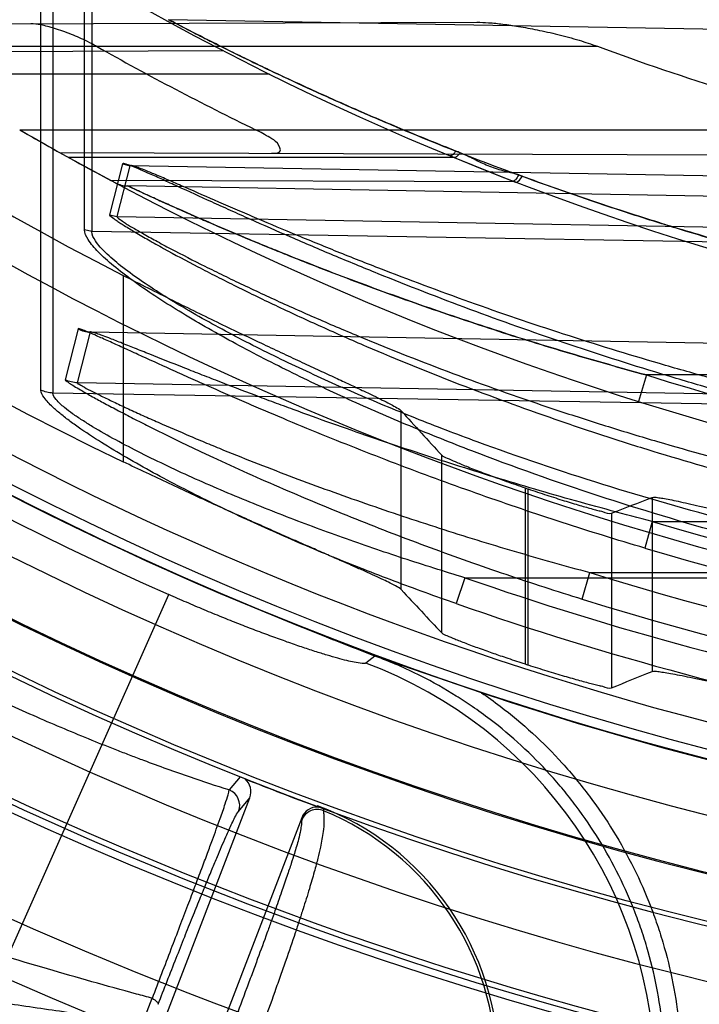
# Model space of a CAD drawing. Header units: millimetres. Extents: x 0 to 297, y 0 to 210.
# Tile 75 of 256: x 141.025 to 141.135, y 93.005 to 93.165. Entities that reach past the tile are written whole.
import ezdxf

# ---------------------------------------------------------------- set-up
doc = ezdxf.new("R2010")
doc.units = ezdxf.units.MM
doc.header["$LTSCALE"] = 16.335
doc.layers.get('0').update_dxf_attribs({"linetype": 'CONTINUOUS'})
for name, color, linetype in [('01_GLOBAL', 7, 'CONTINUOUS'), ('INTFCLR_144815', 7, 'CONTINUOUS'), ('INTFCLR_72935', 7, 'CONTINUOUS')]:
    doc.layers.add(name, color=color, linetype=linetype)

msp = doc.modelspace()

# ---------------------------------------------------------------- linework, layer by layer
at = {"color": 7, "linetype": 'Continuous'}
msp.add_circle((142.5788034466, 92.2083412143), 3.42, dxfattribs=at)
at = {"color": 9, "linetype": 'Continuous'}
msp.add_arc((142.5788034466, 92.2083412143), 3.3761688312, 92.9674534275, 177.0325465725, dxfattribs=at)
at = {"layer": '01_GLOBAL', "color": 7, "linetype": 'Continuous'}
msp.add_circle((142.5788034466, 92.2083412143), 3.465, dxfattribs=at)
at = {"layer": 'INTFCLR_144815', "color": 9, "linetype": 'Continuous'}
for p, q in [((141.0418484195, 93.1232920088), (141.0418484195, 93.09314800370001)), ((141.0867867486, 93.0724865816), (141.0867867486, 93.1014029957)), ((141.0933147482, 93.0655012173), (141.0933147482, 93.0942424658)), ((141.1067962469, 93.08894526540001), (141.1067962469, 93.0604755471)), ((141.1073074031, 93.06031067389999), (141.1073074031, 93.0887707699)), ((141.1273169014, 93.0874078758), (141.1273169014, 93.0592731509)), ((141.1207889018, 93.0848502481), (141.1207889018, 93.05662789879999)), ((141.0199886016, 93.00599518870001), (141.0491870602, 93.0717009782)), ((141.0825282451, 93.06175478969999), (141.0810698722, 93.0606145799)), ((141.0607228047, 93.0422410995), (141.0589670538, 93.04010497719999)), ((141.0604859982, 93.036634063), (141.0623108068, 93.0388480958)), ((141.0707087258, 93.0356115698), (141.070688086, 93.0352159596)), ((141.0742262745, 93.03705408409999), (141.0742274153, 93.0367446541)), ((141.034196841, 92.9752609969), (141.0465462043, 93.00640900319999))]:
    msp.add_line(p, q, dxfattribs=at)
at = {"layer": 'INTFCLR_144815', "color": 7, "linetype": 'Continuous'}
for p, q in [((141.0683563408, 93.06737555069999), (141.0655826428, 93.06850837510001)), ((141.0683563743, 93.0673756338), (141.0783330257, 93.06341530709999)), ((141.0783330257, 93.06341530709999), (141.0868820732, 93.0602459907)), ((141.0868843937, 93.0602438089), (141.0804596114, 93.0625979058))]:
    msp.add_line(p, q, dxfattribs=at)
at = {"layer": 'INTFCLR_144815', "color": 6, "linetype": 'Continuous'}
for p, q in [((141.0825282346, 93.0617547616), (141.0683563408, 93.06737555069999)), ((141.0997706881, 93.05582310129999), (141.0868843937, 93.0602438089)), ((141.0615279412, 93.04188422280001), (141.0608420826, 93.0421927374)), ((141.0176947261, 92.9226192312), (141.0623108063, 93.0388480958)), ((141.0732646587, 93.0375244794), (141.0731666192, 93.037451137)), ((141.0742264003, 93.0370543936), (141.0735203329, 93.03729483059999)), ((141.0707087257, 93.0356115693), (141.0260919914, 92.9193810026))]:
    msp.add_line(p, q, dxfattribs=at)
for radius in [0.5743020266, 0.5472855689]:
    msp.add_circle((141.273551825, 93.5765928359), radius, dxfattribs=at)
for centre, radius, start, end in [((141.273551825, 93.5765928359), 0.7917112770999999, 313.9937911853, 154.5150993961), ((141.273551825, 93.5765928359), 0.7647112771, 312.9543589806, 154.5144414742), ((141.273551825, 93.5765928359), 0.73941501, 108.7136429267, 257.7559644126), ((141.273551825, 93.5765928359), 0.5949342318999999, 45.0000000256, 314.9999999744), ((141.273551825, 93.5765928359), 0.5938695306, 44.999999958, 315.000000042), ((141.273551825, 93.5765928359), 0.5930090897, 44.99999997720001, 315.0000000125), ((141.273551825, 93.5765928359), 0.5750735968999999, 47.86578076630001, 312.1342192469), ((141.273551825, 93.5765928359), 0.5668530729, 45.72777364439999, 314.2722263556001), ((141.273551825, 93.5765928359), 0.5488570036, 45.6663486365, 314.3336513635), ((141.273551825, 93.5765928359), 0.54882, 45.741955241, 314.258044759), ((141.273551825, 93.5765928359), 0.5489999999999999, 190.6326298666, 247.7397281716), ((141.273551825, 93.5765928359), 0.5361020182, 205.6072723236, 244.3927276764), ((141.273551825, 93.5765928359), 0.5090855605, 207.0737153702, 242.9262846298), ((141.273551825, 93.5765928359), 0.7647112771, 205.4855585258, 293.0456409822), ((141.273551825, 93.5765928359), 0.7917112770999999, 205.4849006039, 292.0062088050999), ((141.273551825, 93.5765928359), 0.515371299, 251.1214044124, 251.1814515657), ((141.273551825, 93.5765928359), 0.5423877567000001, 252.0945480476, 252.1512840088), ((141.273551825, 93.5765928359), 0.5489999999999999, 251.5461182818, 259.3673701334), ((141.273551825, 93.5765928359), 0.5751764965, 248.2829108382, 249.6111847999), ((141.273551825, 93.5765928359), 0.5752107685, 248.3705704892, 249.6330621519), ((141.0597903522, 93.0398173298), 0.0027003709, 338.9658840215, 49.94700668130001), ((141.0732301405, 93.03464576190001), 0.0027000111, 87.23110645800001, 159.0410701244), ((141.0181165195, 92.8889768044), 0.1583513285, 69.3886389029, 69.6575793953), ((141.0576265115, 92.99540877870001), 0.0449250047, 359.9884587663, 69.62933560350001)]:
    msp.add_arc(centre, radius, start, end, dxfattribs=at)
at = {"layer": 'INTFCLR_144815', "color": 9, "linetype": 'Continuous'}
for centre, radius, start, end in [((141.273551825, 93.5765928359), 0.6197635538, 52.2436298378, 307.7563701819), ((141.273551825, 93.5765928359), 0.5837869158, 52.5411294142, 307.4588705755), ((141.273551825, 93.5765928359), 0.5666595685, 45.7280221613, 314.2719778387), ((141.273551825, 93.5765928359), 0.5576609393, 45.73034182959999, 314.2696581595), ((141.273551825, 93.5765928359), 0.5524991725, 128.4841463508, 246.0405071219), ((141.273551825, 93.5765928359), 0.7495956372, 203.8266800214, 313.0809380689), ((141.273551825, 93.5765928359), 0.7585963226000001, 203.8278898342, 312.5732768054), ((141.273551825, 93.5765928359), 0.7855942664, 203.8266800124, 319.1799903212), ((141.273551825, 93.5765928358), 0.6107702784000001, 228.4596802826, 255.5403196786), ((141.0557208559, 92.9930963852), 0.0721203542, 0.1204669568, 69.421866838), ((141.0579630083, 93.03759759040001), 0.0027008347, 339.0981901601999, 68.1770703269), ((141.0732077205, 93.0342434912), 0.002700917, 67.819853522, 158.8955988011), ((141.0571074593, 92.99504878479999), 0.0450737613, 0.1189342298, 67.67737100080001)]:
    msp.add_arc(centre, radius, start, end, dxfattribs=at)
at = {"layer": 'INTFCLR_144815', "color": 7, "linetype": 'Continuous'}
for centre, radius, start, end in [((141.379055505, 93.8335181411), 0.8267438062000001, 247.7179861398, 248.3541450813), ((141.2950624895, 93.6228228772), 0.5999239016, 248.3876771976, 248.8223077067), ((141.2399257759, 93.4807136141), 0.4474932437, 248.8318358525, 249.1235277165)]:
    msp.add_arc(centre, radius, start, end, dxfattribs=at)
at = {"layer": 'INTFCLR_144815', "color": 6, "linetype": 'Continuous'}
for centre, major_axis, ratio, start_param, end_param in [((142.0345720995, 93.5765928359), (1.1421106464, 0), 0.7456587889, -2.5496427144, -2.5394757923), ((140.7784448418, 93.5765928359), (0.7430379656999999, 0), 0.7456587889, -1.0919724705, -1.0820479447), ((142.0669490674, 93.5765928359), (1.1907007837, 0), 0.7456587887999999, -2.5377874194, -2.5281979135), ((140.7460678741, 93.5765928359), (0.7916281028, 0), 0.7456587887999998, -1.0777008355, -1.0683155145)]:
    msp.add_ellipse(centre, major_axis=major_axis, ratio=ratio, start_param=start_param, end_param=end_param, dxfattribs=at)
for points, knots in [([(141.0418484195, 93.1232920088), (141.0431779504, 93.1226124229), (141.0458273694, 93.1212682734), (141.0497698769, 93.1192975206), (141.0536390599, 93.1173911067), (141.0573879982, 93.1155687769), (141.0609992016, 93.1138353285), (141.0644324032, 93.1122054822), (141.0676768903, 93.1106796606), (141.0707040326, 93.1092661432), (141.0735028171, 93.1079653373), (141.0760568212, 93.1067799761), (141.0783536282, 93.1057113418), (141.0803881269, 93.10475735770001), (141.0821496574, 93.103920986), (141.0836322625, 93.10319676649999), (141.0848385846, 93.1025969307), (141.0858573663, 93.1020244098), (141.0865301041, 93.1016876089), (141.0867867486, 93.1014029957)], [0, 0, 0, 0, 0.0895853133, 0.1782448, 0.2644461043, 0.3483747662, 0.4283368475, 0.5047777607, 0.5763909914, 0.6434497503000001, 0.7052238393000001, 0.7615617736, 0.8123844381, 0.8572091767, 0.8963887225, 0.9293516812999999, 0.9562828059, 0.9770066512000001, 1, 1, 1, 1]), ([(141.0867867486, 93.0724865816), (141.0865397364, 93.0727536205), (141.0859006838, 93.0730630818), (141.0849356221, 93.073583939), (141.0838105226, 93.0741197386), (141.0824392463, 93.07476016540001), (141.0808104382, 93.07549749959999), (141.078938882, 93.0763323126), (141.076848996, 93.0772548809), (141.0745468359, 93.0782662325), (141.0720144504, 93.07937729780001), (141.0692763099, 93.08058126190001), (141.066336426, 93.0818806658), (141.0632281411, 93.08326384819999), (141.0599370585, 93.0847404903), (141.0564949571, 93.0863007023), (141.0529247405, 93.0879376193), (141.0492782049, 93.0896292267), (141.0455751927, 93.09137036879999), (141.0430999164, 93.0925481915), (141.0418484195, 93.09314800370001)], [0, 0, 0, 0, 0.0220565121, 0.0416851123, 0.06700290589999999, 0.09741728, 0.13352119, 0.1753857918, 0.2216826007, 0.2720342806, 0.3278515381, 0.3893596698, 0.4533993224, 0.5227438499, 0.5956453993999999, 0.6721162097, 0.7518909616, 0.8337900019, 0.9158514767, 1, 1, 1, 1]), ([(141.0933147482, 93.0942424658), (141.0935401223, 93.09399793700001), (141.0943468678, 93.09373082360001), (141.0953287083, 93.0932428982), (141.0963850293, 93.09281345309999), (141.0973650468, 93.09241308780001), (141.098467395, 93.0919784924), (141.0996781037, 93.0915110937), (141.1009833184, 93.0910188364), (141.1023678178, 93.0905079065), (141.103811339, 93.0899866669), (141.1052937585, 93.0894628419), (141.1062934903, 93.0891171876), (141.1067962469, 93.08894526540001)], [0, 0, 0, 0, 0.0688130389, 0.1667266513, 0.2306251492, 0.303904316, 0.3860177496, 0.4757391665, 0.5724745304, 0.6746619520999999, 0.7811147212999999, 0.8900515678, 1, 1, 1, 1]), ([(141.1073074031, 93.0887707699), (141.1078094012, 93.0885996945), (141.1088063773, 93.0882636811), (141.110285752, 93.0877763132), (141.1117223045, 93.0873139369), (141.1130977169, 93.08688190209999), (141.114394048, 93.0864848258), (141.1155985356, 93.0861264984), (141.1166971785, 93.08580752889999), (141.1176792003, 93.08553810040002), (141.1185387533, 93.0852941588), (141.1195439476, 93.08509594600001), (141.120321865, 93.0846694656), (141.1207889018, 93.0848502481)], [0, 0, 0, 0, 0.113217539, 0.2245930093, 0.3325081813, 0.4353796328, 0.5323592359, 0.6219209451, 0.7036909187, 0.7764318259, 0.839747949, 0.8930892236, 1, 1, 1, 1]), ([(141.1273169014, 93.0874078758), (141.1275972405, 93.087519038), (141.1282184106, 93.0873740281), (141.129156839, 93.08726147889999), (141.1302649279, 93.08703994), (141.1316179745, 93.0867638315), (141.1332203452, 93.0864110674), (141.135066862, 93.0859932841), (141.1371518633, 93.0855107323), (141.1394637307, 93.08497018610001), (141.1419842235, 93.084379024), (141.1447024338, 93.0837418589), (141.1475834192, 93.0830718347), (141.1505111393, 93.08239645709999), (141.1533325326, 93.08175413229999), (141.1559805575, 93.0811591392), (141.1586386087, 93.08056899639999), (141.1615441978, 93.07993399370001), (141.1648658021, 93.0792195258), (141.168486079, 93.07845818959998), (141.1709954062, 93.07794271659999), (141.1722552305, 93.077686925)], [0, 0, 0, 0, 0.0196680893, 0.0383567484, 0.0628817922, 0.09286724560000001, 0.1285982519, 0.1698218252, 0.2163585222, 0.2681650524, 0.3246660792, 0.3852003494, 0.4502468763, 0.5175726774, 0.5811550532, 0.6389607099, 0.6945774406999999, 0.7587289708, 0.8329299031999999, 0.9161602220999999, 1, 1, 1, 1]), ([(141.0933147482, 93.0655012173), (141.0935355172, 93.06526737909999), (141.0943175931, 93.06502333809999), (141.0952683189, 93.0645699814), (141.0962868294, 93.06417562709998), (141.0972289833, 93.0638097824), (141.0982811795, 93.0634145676), (141.0994180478, 93.06299577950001), (141.1005773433, 93.0625802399), (141.1017055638, 93.062184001), (141.1028410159, 93.0617903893), (141.1040720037, 93.06137244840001), (141.1054096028, 93.0609270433), (141.1063384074, 93.0606234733), (141.1067962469, 93.0604755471)], [0, 0, 0, 0, 0.066994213, 0.1616304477, 0.2231243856, 0.2936763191, 0.3724047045, 0.4571979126, 0.5460893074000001, 0.6289487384, 0.7063065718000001, 0.7964378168, 0.8997668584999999, 1, 1, 1, 1]), ([(141.1073074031, 93.06031067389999), (141.107807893, 93.06014951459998), (141.1088020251, 93.0598330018), (141.1102773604, 93.059374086), (141.1117107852, 93.0589386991), (141.1130840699, 93.05853188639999), (141.1143794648, 93.0581579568), (141.1155840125, 93.057820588), (141.1166837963, 93.0575202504), (141.117667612, 93.0572669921), (141.1185296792, 93.0570370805), (141.1195385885, 93.0568540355), (141.1203231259, 93.0564412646), (141.1207889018, 93.05662789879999)], [0, 0, 0, 0, 0.1127655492, 0.2237507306, 0.3313612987, 0.4340508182, 0.5309262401, 0.6205062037, 0.7023685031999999, 0.7752834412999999, 0.8388146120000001, 0.8923860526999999, 1, 1, 1, 1]), ([(141.1273169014, 93.0592731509), (141.1276064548, 93.0593917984), (141.1282547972, 93.0592479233), (141.1292360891, 93.0591425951), (141.1304045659, 93.05892439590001), (141.1318357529, 93.05865223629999), (141.133531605, 93.0583022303), (141.1354811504, 93.05788825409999), (141.1376755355, 93.0574117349), (141.1401038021, 93.0568786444), (141.141799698, 93.05650488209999), (141.1426844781, 93.0563101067)], [0, 0, 0, 0, 0.0599062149, 0.11722871, 0.1927518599, 0.2859281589, 0.3966908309, 0.5240475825, 0.6675426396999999, 0.8265591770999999, 1, 1, 1, 1])]:
    msp.add_open_spline(points, degree=3, knots=knots, dxfattribs=at)
at = {"layer": 'INTFCLR_144815', "color": 9, "linetype": 'Continuous'}
for points, knots in [([(141.05896706, 93.04010497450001), (141.0568735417, 93.0407515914), (141.0522485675, 93.04226914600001), (141.0469861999, 93.0441637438), (141.0431127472, 93.0456298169), (141.0403233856, 93.04670732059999), (141.0352310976, 93.04873381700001), (141.027697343, 93.0519067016), (141.0208264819, 93.05500903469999), (141.0161081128, 93.0572291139), (141.012880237, 93.0587731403), (141.0071952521, 93.0615595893), (140.9990630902, 93.0657385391), (140.9926154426, 93.0692583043), (140.9893868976, 93.07107308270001)], [0, 0, 0, 0, 0.086164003, 0.1913817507, 0.2199129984, 0.2490305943, 0.3089705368, 0.4354328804, 0.5704564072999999, 0.6053936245, 0.6404926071, 0.7111645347, 0.8543563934, 1, 1, 1, 1]), ([(141.0810698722, 93.0606145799), (141.0809105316, 93.06049088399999), (141.0802006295, 93.0605753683), (141.0792190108, 93.0607132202), (141.0778850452, 93.0610326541), (141.0764210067, 93.06141902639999), (141.0750386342, 93.0618228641), (141.0738120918, 93.06219851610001), (141.072438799, 93.06263269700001), (141.070608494, 93.0632361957), (141.0687097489, 93.06389210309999), (141.0671053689, 93.0644636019), (141.0654030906, 93.0650821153), (141.063210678, 93.06590180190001), (141.060515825, 93.0669450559), (141.0582195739, 93.06786368), (141.0563464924, 93.0686308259), (141.0544423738, 93.06942281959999), (141.0520519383, 93.0704398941), (141.0501436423, 93.0712758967), (141.0491870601, 93.0717009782)], [0, 0, 0, 0, 0.0178611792, 0.05588099, 0.09264944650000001, 0.1375825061, 0.1905165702, 0.2199826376, 0.2511933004, 0.3180384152, 0.390627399, 0.4290600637, 0.4688418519, 0.5509964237, 0.6363067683, 0.7247098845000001, 0.7699804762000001, 0.8155299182, 0.9073127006, 1, 1, 1, 1]), ([(141.1294177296, 92.99434401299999), (141.1294180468, 92.9987437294), (141.1288091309, 93.00536209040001), (141.1270542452, 93.012871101), (141.1257559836, 93.0170916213), (141.1235238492, 93.0233104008), (141.1200829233, 93.0302627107), (141.1157445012, 93.0366380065), (141.1130113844, 93.04011205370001), (141.1086935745, 93.04510715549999), (141.1037378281, 93.0496618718), (141.0983928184, 93.0535298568), (141.0946963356, 93.05595569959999), (141.0895375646, 93.0588619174), (141.0850425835, 93.0608231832), (141.082527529, 93.06175573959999)], [0, 0, 0, 0, 0.1511350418, 0.2266290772, 0.2646283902, 0.3027528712, 0.4535713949, 0.529235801, 0.5673659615, 0.6053470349, 0.756026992, 0.7968816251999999, 0.8319596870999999, 0.9078573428, 1, 1, 1, 1]), ([(141.0997682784, 93.055824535), (141.1007873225, 93.0551244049), (141.1054946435, 93.0517148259), (141.1105827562, 93.047039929), (141.1150858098, 93.04183356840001), (141.1179417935, 93.0382029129), (141.12243441, 93.0315902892), (141.1259749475, 93.0244552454), (141.1283161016, 93.017937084), (141.1296656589, 93.0135476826), (141.1314781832, 93.00577722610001), (141.1321139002, 92.99895990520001), (141.1321140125, 92.99434401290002)], [0, 0, 0, 0, 0.05111079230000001, 0.2408886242, 0.2883330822, 0.3357775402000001, 0.4306664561, 0.620444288, 0.667888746, 0.7153332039, 0.8102221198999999, 1, 1, 1, 1]), ([(141.0465462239, 93.0064089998), (141.0475659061, 93.0090689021), (141.0490531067, 93.0129537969), (141.0509729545, 93.01797504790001), (141.0522644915, 93.0213687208), (141.0534402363, 93.02447187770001), (141.0544927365, 93.02726805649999), (141.0554223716, 93.02975179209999), (141.0564205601, 93.0324506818), (141.0573843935, 93.0351145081), (141.0582381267, 93.037551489), (141.0587284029, 93.0390909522), (141.0589375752, 93.03984440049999), (141.0589670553, 93.04010497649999)], [0, 0, 0, 0, 0.2378971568, 0.3473960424, 0.4489408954, 0.5411400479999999, 0.6245250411, 0.6984492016, 0.7626179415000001, 0.8648241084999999, 0.9350823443, 0.9780999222, 1, 1, 1, 1]), ([(141.0474828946, 93.00544155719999), (141.0484539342, 93.00793699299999), (141.0498796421, 93.0115776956), (141.0517405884, 93.01627519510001), (141.0530065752, 93.01944448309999), (141.0541728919, 93.0223375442), (141.0552325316, 93.0249387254), (141.0561832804, 93.02724396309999), (141.0572275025, 93.02974130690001), (141.0581405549, 93.03186701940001), (141.0589297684, 93.033647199), (141.059588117, 93.0350285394), (141.0600194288, 93.0360586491), (141.0604859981, 93.0366340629)], [0, 0, 0, 0, 0.2375855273, 0.3469131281, 0.4483102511, 0.5403918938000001, 0.6236808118, 0.6975190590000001, 0.7616461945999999, 0.8638341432, 0.9028656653, 0.9342706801, 1, 1, 1, 1]), ([(141.0742274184, 93.03674465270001), (141.0742279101, 93.03649086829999), (141.0742648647, 93.03589654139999), (141.074303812, 93.0347749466), (141.074154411, 93.0330547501), (141.0737839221, 93.0310979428), (141.0733656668, 93.0293206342), (141.0730224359, 93.0279862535), (141.0725731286, 93.0263318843), (141.0718764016, 93.0239369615), (141.0710612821, 93.0213194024), (141.0702916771, 93.0189401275), (141.0693752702, 93.0161665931), (141.0683642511, 93.0132028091), (141.0672566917, 93.0100396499), (141.0659919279, 93.00647993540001), (141.0649966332, 93.00374178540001), (141.0643112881, 93.0018748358)], [0, 0, 0, 0, 0.0209050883, 0.0490272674, 0.0923712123, 0.1627623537, 0.2129140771, 0.2427667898, 0.2762526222, 0.354123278, 0.4482060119, 0.5020717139, 0.5601087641, 0.6888176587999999, 0.760014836, 0.8361786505, 1, 1, 1, 1]), ([(141.070688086, 93.03521595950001), (141.0706752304, 93.03497461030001), (141.0706374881, 93.0344182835), (141.0704823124, 93.03338193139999), (141.070106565, 93.03182094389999), (141.06957937, 93.0300375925), (141.0690605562, 93.02840743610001), (141.0686568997, 93.0271790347), (141.06814565, 93.0256512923), (141.0673842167, 93.0234347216), (141.06652853, 93.021004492), (141.0657380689, 93.0187913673), (141.0648068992, 93.0162081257), (141.0637973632, 93.01344252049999), (141.0627073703, 93.0104862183), (141.0614717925, 93.0071567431), (141.0605110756, 93.00459198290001), (141.05985211, 93.002842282)], [0, 0, 0, 0, 0.0212043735, 0.0488928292, 0.0918161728, 0.1619421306, 0.212016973, 0.2419006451, 0.275382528, 0.3533560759, 0.447518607, 0.5014233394, 0.5595336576, 0.6884290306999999, 0.759717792, 0.8359672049, 1, 1, 1, 1]), ([(141.0465463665, 93.0064090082), (141.0456866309, 93.00663993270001), (141.0400263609, 93.0081707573), (141.0293013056, 93.0112000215), (141.0181823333, 93.0145607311), (141.0105445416, 93.016964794), (141.0053344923, 93.0186313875), (140.9961721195, 93.02163243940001), (140.9830552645, 93.0261329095), (140.9726015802, 93.0299365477), (140.9673665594, 93.0318996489)], [0, 0, 0, 0, 0.032094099, 0.2113971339, 0.4017659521, 0.4508435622, 0.5000751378, 0.5989756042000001, 0.7984316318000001, 1, 1, 1, 1]), ([(141.1278405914, 92.9932480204), (141.1274895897, 92.99316676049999), (141.126415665, 92.9931933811), (141.1243290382, 92.993249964), (141.1219460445, 92.99342266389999), (141.1195463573, 92.99360791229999), (141.1165236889, 92.99386499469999), (141.1122064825, 92.9942661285), (141.1075350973, 92.9947362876), (141.1033838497, 92.9951727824), (141.0987455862, 92.99567405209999), (141.0925607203, 92.9963684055), (141.0861301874, 92.9971219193), (141.0806954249, 92.9977768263), (141.074938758, 92.99848303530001), (141.0675226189, 92.9994166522), (141.058396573, 93.0006035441), (141.0506112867, 93.00164816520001), (141.0442592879, 93.0025191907), (141.03781309, 93.00341610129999), (141.0297193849, 93.00456714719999), (141.0232379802, 93.0055134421), (141.0199885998, 93.00599518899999)], [0, 0, 0, 0, 0.0099482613, 0.0292570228, 0.0579250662, 0.07578321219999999, 0.095740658, 0.1416796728, 0.1955075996, 0.2253767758, 0.2569367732, 0.3243257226, 0.397226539, 0.4357120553, 0.4754769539, 0.5573722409, 0.6421035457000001, 0.7295885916, 0.7742669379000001, 0.8191373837, 0.909296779, 1, 1, 1, 1]), ([(141.0465462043, 93.00640900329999), (141.0468097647, 93.0062526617), (141.0471633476, 93.00603216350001), (141.0475286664, 93.00558943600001), (141.0474828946, 93.00544155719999)], [0, 0, 0, 0, 0.6643838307, 1, 1, 1, 1])]:
    msp.add_open_spline(points, degree=3, knots=knots, dxfattribs=at)
at = {"layer": 'INTFCLR_72935', "color": 9, "linetype": 'Continuous'}
for p, q in [((141.0355936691, 93.1306796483), (141.0355936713, 93.23073042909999)), ((141.0367883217, 93.23050301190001), (141.0367883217, 93.1303864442)), ((141.0285392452, 93.10475012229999), (141.0285392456, 93.21061878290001)), ((141.0304859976, 93.2102568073), (141.0304859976, 93.1042834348)), ((141.273551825, 93.1607288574), (141.0491789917, 93.1646452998)), ((140.997729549, 93.1638800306), (141.098976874, 93.1642334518)), ((141.0030971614, 93.1603428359), (141.1184846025, 93.1603428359)), ((141.0580466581, 93.1595905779), (141.004547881, 93.15940383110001)), ((141.0654585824, 93.1558428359), (141.0101524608, 93.1558428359)), ((141.0251072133, 93.1468428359), (141.1617699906, 93.1468428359)), ((141.0315400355, 93.14318761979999), (141.1627393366, 93.142729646)), ((141.0953376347, 93.1423428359), (141.0330591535, 93.1423428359)), ((141.0417504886, 93.14133662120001), (141.0396383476, 93.1331161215)), ((141.0408499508, 93.1328049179), (141.0429716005, 93.1410203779)), ((141.0417504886, 93.14133662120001), (141.0429716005, 93.141020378)), ((141.273551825, 93.13699851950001), (141.0429716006, 93.141020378)), ((141.1051856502, 93.13843054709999), (141.0398352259, 93.13865866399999)), ((141.2421303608, 93.1342732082), (141.0425755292, 93.1377564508)), ((141.0396383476, 93.1331161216), (141.0408499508, 93.1328049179)), ((141.0408499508, 93.1328049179), (141.273551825, 93.12874605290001)), ((141.0367883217, 93.1303864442), (141.0355936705, 93.1306796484)), ((141.273551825, 93.1263752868), (141.0367883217, 93.1303864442)), ((141.0345391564, 93.11465060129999), (141.032483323, 93.10642663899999)), ((141.0344564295, 93.10593201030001), (141.0365270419, 93.1141483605)), ((141.0365270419, 93.1141483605), (141.2421303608, 93.1105621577)), ((141.1264049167, 93.10719603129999), (141.1251380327, 93.10290186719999)), ((141.246551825, 93.10719603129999), (141.1264049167, 93.10719603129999)), ((141.2421303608, 93.1023096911), (141.0344564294, 93.10593201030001)), ((141.246551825, 93.1006229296), (141.0304859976, 93.1042834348)), ((141.1273559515, 93.08350472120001), (141.1261568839, 93.0791933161)), ((141.1273559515, 93.08350472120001), (141.246551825, 93.08350472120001)), ((141.0970552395, 93.07441714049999), (141.0956633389, 93.070231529)), ((141.0970552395, 93.07441714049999), (141.282551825, 93.07441714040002)), ((141.1160246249, 93.0709595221), (141.1172832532, 93.07525224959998)), ((141.1172834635, 93.07525225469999), (141.246551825, 93.07525225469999))]:
    msp.add_line(p, q, dxfattribs=at)
at = {"layer": 'INTFCLR_72935', "color": 7, "linetype": 'Continuous'}
for p, q in [((141.0251072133, 93.1468428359), (141.0264350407, 93.14607675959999)), ((141.0330591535, 93.1423428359), (141.034447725, 93.1415755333)), ((141.0953376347, 93.1423428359), (141.1048409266, 93.13856316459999)), ((141.0953376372, 93.14234283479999), (141.1048409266, 93.13856316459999))]:
    msp.add_line(p, q, dxfattribs=at)
at = {"layer": 'INTFCLR_72935', "color": 6, "linetype": 'Continuous'}
msp.add_line((141.0953376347, 93.1423428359), (141.0946146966, 93.1426402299), dxfattribs=at)
for centre, radius, start, end in [((141.273551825, 93.5765928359), 0.5431065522, 90, 270.0000000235), ((141.273551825, 93.5765928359), 0.5161422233, 90, 270.0000000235), ((141.2724440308, 93.57648056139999), 0.4778652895, 240.5548188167, 244.0370164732), ((141.2719591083, 93.576288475), 0.4433567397, 249.7470830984, 255.6092353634), ((141.2732023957, 93.5765968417), 0.5295039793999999, 252.7321003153, 266.6152856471)]:
    msp.add_arc(centre, radius, start, end, dxfattribs=at)
at = {"layer": 'INTFCLR_72935', "color": 9, "linetype": 'Continuous'}
for centre, radius, start, end in [((141.273551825, 93.5765928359), 0.4693968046, 236.8175561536, 270), ((141.273551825, 93.5765928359), 0.4963968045, 240.8211786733, 269.9999999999), ((141.0844878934, 93.1151895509), 0.0303284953, 67.05308987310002, 68.5131805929), ((141.042654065, 93.14225576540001), 0.0045, 242.0044590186, 268.9999999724), ((141.2734739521, 93.5765964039), 0.4919004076, 252.6035705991, 266.3466731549), ((141.2738169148, 93.57659640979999), 0.5143833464, 253.4572210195, 266.468283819), ((141.2738948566, 93.5765930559), 0.5188766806, 253.4574954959, 266.4686572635), ((141.2718420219, 93.57644039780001), 0.5315804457, 250.8036859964, 267.2730962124), ((141.273117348, 93.57656109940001), 0.5249714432, 252.73193137, 266.6160883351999), ((141.2719076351, 93.5764426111), 0.5360146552, 250.8037403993, 267.2886501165)]:
    msp.add_arc(centre, radius, start, end, dxfattribs=at)
at = {"layer": 'INTFCLR_72935', "color": 7, "linetype": 'Continuous'}
for centre, radius, start, end in [((141.273551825, 93.5765928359), 0.4963968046, 239.9671799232, 240.8211786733), ((141.2595482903, 93.5518049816), 0.4679272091, 240.2032361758, 240.838507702), ((141.1241560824, 93.30503699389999), 0.1864599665, 241.0095055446, 241.4557953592), ((141.2698178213, 93.5696822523), 0.4885420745, 241.2799741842, 241.9168184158), ((141.2611118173, 93.5535716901), 0.4702298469, 241.2673109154, 241.9286264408)]:
    msp.add_arc(centre, radius, start, end, dxfattribs=at)
at = {"layer": 'INTFCLR_72935', "color": 9, "linetype": 'Continuous'}
for points, knots in [([(141.0491789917, 93.1646452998), (141.0495196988, 93.1644666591), (141.0502713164, 93.164073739), (141.0515668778, 93.1634009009), (141.0531827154, 93.16256872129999), (141.0551456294, 93.1615684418), (141.0582880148, 93.15998704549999), (141.0617288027, 93.158293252), (141.0654223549, 93.15651820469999), (141.0694898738, 93.15459771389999), (141.0737121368, 93.15265999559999), (141.07806496, 93.15072082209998), (141.0825941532, 93.1487446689), (141.0907513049, 93.1452992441), (141.1027197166, 93.14057882), (141.1149809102, 93.1361974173), (141.1250182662, 93.13288760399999), (141.1352217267, 93.1297100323), (141.1481236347, 93.12604335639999), (141.1637708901, 93.1221554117), (141.1847624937, 93.11767640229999), (141.2111785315, 93.11339856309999), (141.2425730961, 93.1104119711), (141.2633950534, 93.10976580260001), (141.2735518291, 93.10976640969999)], [0, 0, 0, 0, 0.0049484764, 0.0109096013, 0.0187784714, 0.0283278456, 0.0392482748, 0.0640294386, 0.0776580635, 0.09196065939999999, 0.1218892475, 0.1374137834, 0.1532564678, 0.1854526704, 0.2513126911, 0.3187201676, 0.3529062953, 0.3872583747, 0.456181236, 0.5254040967, 0.5946131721, 0.7322373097, 0.8693511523, 1, 1, 1, 1]), ([(141.0955968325, 93.14341027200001), (141.0942518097, 93.1439422), (141.0915739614, 93.1450133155), (141.0863045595, 93.1471688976), (141.0799168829, 93.14988995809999), (141.0725564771, 93.1531731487), (141.0667109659, 93.155894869), (141.0623247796, 93.15800829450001), (141.0593261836, 93.159473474), (141.0559148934, 93.16117911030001), (141.0525578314, 93.1628839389), (141.0501245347, 93.1641485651), (141.0491789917, 93.1646452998)], [0, 0, 0, 0, 0.0849671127, 0.1694240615, 0.3344431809, 0.4928097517, 0.642853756, 0.7132112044, 0.7788227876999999, 0.8389059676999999, 0.9372569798, 1, 1, 1, 1]), ([(141.0955968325, 93.14341027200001), (141.0955092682, 93.14328217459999), (141.0952751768, 93.1429767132), (141.0948630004, 93.14253784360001), (141.0946146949, 93.1426402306)], [0, 0, 0, 0, 0.3661711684, 1, 1, 1, 1]), ([(141.0963123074, 93.14311804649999), (141.096226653, 93.14300059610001), (141.0959727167, 93.14269270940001), (141.0956108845, 93.1423113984), (141.0953376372, 93.14234283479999)], [0, 0, 0, 0, 0.3457672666, 1, 1, 1, 1]), ([(141.2735518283, 93.08568838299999), (141.263070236, 93.08569531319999), (141.2416051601, 93.0863953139), (141.2093009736, 93.089566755), (141.1821896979, 93.0940593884), (141.1606845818, 93.09872115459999), (141.1473089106, 93.1020816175), (141.1366718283, 93.1050306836), (141.1261387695, 93.1081341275), (141.1131750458, 93.11229115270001), (141.0979354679, 93.1177012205), (141.0855378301, 93.12251852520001), (141.0759154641, 93.12648681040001), (141.0690197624, 93.1294323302), (141.0634746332, 93.131873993), (141.0597195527, 93.13355767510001), (141.0576581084, 93.13448868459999), (141.0548114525, 93.135779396), (141.0516721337, 93.1372149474), (141.0483157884, 93.13874263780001), (141.0464786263, 93.1395680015), (141.0451710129, 93.14014253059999), (141.0442199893, 93.1405494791), (141.0433430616, 93.1409152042), (141.0425083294, 93.1412197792), (141.0421056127, 93.1413503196), (141.041766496, 93.14139865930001), (141.0417504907, 93.1413366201)], [0, 0, 0, 0, 0.130786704, 0.2677636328, 0.404740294, 0.4734132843, 0.5422929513, 0.5767905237, 0.6111417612, 0.6793027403, 0.7466312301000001, 0.8128947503, 0.8452407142, 0.8765031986, 0.9064562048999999, 0.9208407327, 0.9278523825, 0.9346799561, 0.9598414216, 0.970922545, 0.980699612, 0.9849597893, 0.9887650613, 0.9935477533, 0.9970617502, 0.9992005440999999, 1, 1, 1, 1]), ([(141.2735518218, 93.0881520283), (141.2631126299, 93.0881584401), (141.2417555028, 93.08882200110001), (141.2096194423, 93.0918301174), (141.182654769, 93.0960923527), (141.161262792, 93.10051830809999), (141.1479587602, 93.10370937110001), (141.1373782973, 93.10651056), (141.1269050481, 93.10945773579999), (141.1140150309, 93.11340606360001), (141.0988588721, 93.1185469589), (141.0865263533, 93.12312672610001), (141.0769543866, 93.1269001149), (141.0700960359, 93.1297007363), (141.064580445, 93.132022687), (141.0608452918, 93.1336239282), (141.0587949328, 93.13450930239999), (141.055963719, 93.1357366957), (141.0528411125, 93.13710199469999), (141.0495026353, 93.13855481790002), (141.0476752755, 93.1393397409), (141.0463746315, 93.1398859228), (141.0454285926, 93.1402731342), (141.0445555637, 93.1406199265), (141.0437259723, 93.14091199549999), (141.0433236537, 93.1410311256), (141.0429883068, 93.1410819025), (141.0429716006, 93.141020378)], [0, 0, 0, 0, 0.1313468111, 0.2686508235, 0.4058494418, 0.474578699, 0.5434713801, 0.577957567, 0.6122849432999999, 0.6803599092, 0.7475503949, 0.8136250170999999, 0.8458596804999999, 0.8770032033, 0.9068325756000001, 0.921154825, 0.9281355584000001, 0.9349327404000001, 0.9599810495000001, 0.9710130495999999, 0.9807486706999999, 0.9849919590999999, 0.9887832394, 0.9935509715, 0.9970580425, 0.9991978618, 1, 1, 1, 1]), ([(141.2735518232, 93.1097664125), (141.2666657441, 93.10977174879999), (141.2525783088, 93.1100607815), (141.2313483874, 93.111427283), (141.2099105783, 93.1137594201), (141.1886099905, 93.1170297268), (141.1674506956, 93.1212486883), (141.1517129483, 93.1251100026), (141.1412930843, 93.1279983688), (141.1343895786, 93.1299908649), (141.1258475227, 93.13260411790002), (141.1157318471, 93.13594665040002), (141.1090635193, 93.1383075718), (141.1057642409, 93.1395364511)], [0, 0, 0, 0, 0.1206088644, 0.2467093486, 0.3724880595, 0.4981837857, 0.6240325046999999, 0.7502704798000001, 0.7818918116, 0.8134145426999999, 0.8761180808, 0.9383352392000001, 1, 1, 1, 1]), ([(141.1264049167, 93.10719603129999), (141.1222680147, 93.1083242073), (141.1140433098, 93.11065304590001), (141.1018415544, 93.1144434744), (141.0898238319, 93.1184945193), (141.0799549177, 93.12208218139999), (141.0722004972, 93.12506969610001), (141.0674452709, 93.1269594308), (141.0637213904, 93.12848236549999), (141.0601483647, 93.12996716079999), (141.0559022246, 93.13177057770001), (141.0518462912, 93.1335511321), (141.0488472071, 93.1348845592), (141.0468890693, 93.13577121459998), (141.0452774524, 93.1365044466), (141.0441610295, 93.1370310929), (141.0432418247, 93.1374239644), (141.0430219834, 93.1375866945), (141.0425120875, 93.13775755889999), (141.0425755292, 93.1377564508)], [0, 0, 0, 0, 0.1439991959, 0.2870321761, 0.4290317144, 0.5698547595, 0.6396317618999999, 0.7080941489, 0.7416889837, 0.7747394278, 0.8380349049, 0.8965827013, 0.9235688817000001, 0.9481140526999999, 0.9691313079, 0.9820165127, 0.9917401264, 0.9978691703, 1, 1, 1, 1]), ([(141.1264049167, 93.10719603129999), (141.1222680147, 93.1083242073), (141.1140433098, 93.11065304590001), (141.1018415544, 93.1144434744), (141.0898238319, 93.1184945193), (141.0799549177, 93.12208218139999), (141.0722004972, 93.12506969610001), (141.0674452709, 93.1269594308), (141.0637213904, 93.12848236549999), (141.0601483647, 93.12996716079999), (141.0559022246, 93.13177057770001), (141.0518462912, 93.1335511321), (141.0488472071, 93.1348845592), (141.0468890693, 93.13577121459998), (141.0452774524, 93.1365044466), (141.0441610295, 93.1370310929), (141.0432418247, 93.1374239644), (141.0430219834, 93.1375866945), (141.0425120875, 93.13775755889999), (141.0425755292, 93.1377564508)], [0, 0, 0, 0, 0.1439991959, 0.2870321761, 0.4290317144, 0.5698547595, 0.6396317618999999, 0.7080941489, 0.7416889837, 0.7747394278, 0.8380349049, 0.8965827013, 0.9235688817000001, 0.9481140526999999, 0.9691313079, 0.9820165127, 0.9917401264, 0.9978691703, 1, 1, 1, 1]), ([(141.0425755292, 93.1377564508), (141.0439691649, 93.1371069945), (141.046024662, 93.1361618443), (141.0488129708, 93.1349021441), (141.0509861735, 93.1339313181), (141.0533272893, 93.13289777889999), (141.0566740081, 93.13144344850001), (141.0610573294, 93.12958047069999), (141.0655606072, 93.1277226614), (141.0692820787, 93.1262314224), (141.0730976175, 93.1247231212), (141.079883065, 93.1221100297), (141.0897338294, 93.11852645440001), (141.0997323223, 93.11515217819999), (141.1078503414, 93.1125789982), (141.1160576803, 93.1100813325), (141.1222582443, 93.10832709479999), (141.1264049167, 93.10719603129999)], [0, 0, 0, 0, 0.0516329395, 0.07597447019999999, 0.1027491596, 0.1315643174, 0.1619139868, 0.2252911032, 0.2915055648, 0.3255023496, 0.3599250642, 0.4292866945, 0.5696783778, 0.7119074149, 0.7836251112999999, 0.8556591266, 1, 1, 1, 1]), ([(141.0396383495, 93.13311612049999), (141.0396055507, 93.1329879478), (141.0401308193, 93.1326551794), (141.0405878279, 93.1322573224), (141.0413366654, 93.13177767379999), (141.0423490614, 93.1311296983), (141.0438933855, 93.1302008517), (141.0460035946, 93.12897775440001), (141.0493660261, 93.1270965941), (141.0530452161, 93.1251283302), (141.0569864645, 93.1230960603), (141.0612946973, 93.1209298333), (141.0669326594, 93.1181994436), (141.0739346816, 93.1149699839), (141.0836508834, 93.11070435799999), (141.0961762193, 93.10560872), (141.1090056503, 93.10091233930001), (141.1194881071, 93.0973850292), (141.1301140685, 93.0940156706), (141.1408460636, 93.0909192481), (141.1516674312, 93.0880983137), (141.1625310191, 93.0854651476), (141.1815667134, 93.08136466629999), (141.2089457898, 93.07690254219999), (141.2414722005, 93.0738018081), (141.2630395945, 93.07314024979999), (141.2735518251, 93.0731472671)], [0, 0, 0, 0, 0.0016246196, 0.0057382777, 0.0087050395, 0.0122048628, 0.0206245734, 0.0307534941, 0.0421858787, 0.0679218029, 0.0819922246, 0.096636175, 0.1271354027, 0.1589100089, 0.1913169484, 0.2574315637, 0.3249185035, 0.3590436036, 0.393237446, 0.4617976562, 0.4961705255, 0.5305547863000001, 0.5990536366, 0.7352416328, 0.870914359, 1, 1, 1, 1]), ([(141.0408499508, 93.1328049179), (141.0408166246, 93.13268116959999), (141.0413446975, 93.1323643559), (141.0417932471, 93.131986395), (141.0425386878, 93.1315300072), (141.0435451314, 93.1309130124), (141.0450813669, 93.1300287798), (141.0471797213, 93.1288647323), (141.0505244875, 93.1270740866), (141.05418344, 93.1252012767), (141.0581025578, 93.1232680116), (141.0623881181, 93.1212067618), (141.0679963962, 93.1186090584), (141.0749605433, 93.1155374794), (141.0846269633, 93.11147988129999), (141.0970878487, 93.1066342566), (141.109844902, 93.1021719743), (141.1202685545, 93.09882106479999), (141.1308395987, 93.0956193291), (141.1415137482, 93.092678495), (141.1522749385, 93.090000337), (141.1630819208, 93.08750000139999), (141.1820228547, 93.08360669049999), (141.2092572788, 93.0793744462), (141.2416186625, 93.0764350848), (141.2630806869, 93.0758093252), (141.2735518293, 93.07581686)], [0, 0, 0, 0, 0.0015875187, 0.0056520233, 0.0085895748, 0.012057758, 0.0204082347, 0.0304614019, 0.0418146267, 0.0673894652, 0.0813797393, 0.09594537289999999, 0.1262965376, 0.1579365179, 0.1902250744, 0.2561525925, 0.3235170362, 0.3576042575, 0.3917753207, 0.4603326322, 0.4947237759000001, 0.529138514, 0.5977315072, 0.7342179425, 0.8702910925, 1, 1, 1, 1]), ([(141.1821055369, 93.07178281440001), (141.174912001, 93.07306923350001), (141.1606105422, 93.0759547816), (141.1394217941, 93.0812412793), (141.1185824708, 93.08749209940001), (141.1015339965, 93.09353539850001), (141.0898035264, 93.09823324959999), (141.0831718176, 93.1010570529), (141.076646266, 93.10395264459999), (141.0687071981, 93.10770142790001), (141.061013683, 93.11167290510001), (141.0551208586, 93.11496260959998), (141.0509406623, 93.1174355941), (141.0470271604, 93.11991045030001), (141.0434661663, 93.1223537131), (141.040381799, 93.124701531), (141.0379168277, 93.1268971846), (141.036258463, 93.128772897), (141.0355936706, 93.13012098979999), (141.0355936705, 93.1306796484)], [0, 0, 0, 0, 0.1368680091, 0.2731479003, 0.4088782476, 0.5442043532, 0.6117611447, 0.6455181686, 0.6791986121, 0.7454685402, 0.8099256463, 0.8413136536, 0.871861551, 0.9008796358, 0.9280292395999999, 0.952698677, 0.9735151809, 0.9895366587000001, 1, 1, 1, 1]), ([(141.1825356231, 93.07441714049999), (141.1753846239, 93.07565060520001), (141.1611609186, 93.0783663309), (141.1400852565, 93.08338860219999), (141.1193566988, 93.0893229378), (141.1023934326, 93.0950661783), (141.0907170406, 93.0995310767), (141.0841211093, 93.1022217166), (141.0776283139, 93.1049661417), (141.0697359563, 93.1085348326), (141.062078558, 93.1123071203), (141.0562161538, 93.1154399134), (141.0520564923, 93.1177887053), (141.0481650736, 93.12014413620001), (141.04462231, 93.12246608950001), (141.0415570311, 93.12469844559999), (141.0391026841, 93.1267848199), (141.037462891, 93.12856164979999), (141.0367829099, 93.1298525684), (141.0367883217, 93.1303864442)], [0, 0, 0, 0, 0.137561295, 0.2744141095, 0.4105726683, 0.5461541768, 0.6137615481, 0.64752046, 0.6811904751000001, 0.7473830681, 0.8116887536, 0.8429640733, 0.87337893, 0.9022313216, 0.9291876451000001, 0.9536238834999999, 0.9741733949, 0.9898789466, 1, 1, 1, 1]), ([(141.1261568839, 93.0791933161), (141.1216894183, 93.0805202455), (141.1128128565, 93.08328129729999), (141.0996467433, 93.0877445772), (141.0866783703, 93.09250071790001), (141.0760278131, 93.0966978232), (141.0686628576, 93.09974544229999), (141.0644978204, 93.10150842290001), (141.0604058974, 93.1032655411), (141.0563803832, 93.1050294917), (141.0524394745, 93.1067866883), (141.0487260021, 93.1084588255), (141.0451771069, 93.1100763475), (141.0418260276, 93.1116076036), (141.039910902, 93.11247898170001), (141.0385016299, 93.11311200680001), (141.0374328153, 93.113587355), (141.0364273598, 93.11401689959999), (141.03543854, 93.1144395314), (141.034981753, 93.1145643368), (141.0345576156, 93.11472415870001), (141.0345391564, 93.11465060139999)], [0, 0, 0, 0, 0.1421649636, 0.2835409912, 0.4240420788, 0.5634914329, 0.6327209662, 0.6671822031, 0.7014590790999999, 0.7685669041, 0.8012510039, 0.8330855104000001, 0.8928027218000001, 0.9202161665, 0.9454954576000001, 0.9569464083, 0.9674174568, 0.9809630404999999, 0.9912362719, 0.9976865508, 1, 1, 1, 1]), ([(141.1273559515, 93.08350472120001), (141.1229322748, 93.08464822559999), (141.1141381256, 93.0870102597), (141.1010870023, 93.0908562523), (141.0882308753, 93.0949588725), (141.0776669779, 93.0985856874), (141.0703610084, 93.10122487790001), (141.0662313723, 93.10275232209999), (141.0621747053, 93.1042715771), (141.0581843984, 93.10580192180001), (141.0542760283, 93.10732429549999), (141.0505942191, 93.1087741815), (141.047074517, 93.11017524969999), (141.0437532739, 93.11150811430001), (141.0418537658, 93.1122637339), (141.0404556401, 93.1128122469), (141.0393953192, 93.1132256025), (141.0384010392, 93.1135958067), (141.0374141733, 93.113974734), (141.0369718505, 93.1140603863), (141.0365380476, 93.1142221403), (141.0365270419, 93.1141483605)], [0, 0, 0, 0, 0.1428661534, 0.2846941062, 0.4253938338, 0.564791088, 0.6339016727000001, 0.6682813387, 0.7024657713, 0.769348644, 0.8019095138, 0.8336157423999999, 0.8930777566, 0.9203527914, 0.9455347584, 0.9569542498, 0.9673935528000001, 0.9808836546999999, 0.9911503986, 0.9976675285, 1, 1, 1, 1]), ([(141.032483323, 93.10642663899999), (141.0324646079, 93.10635148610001), (141.0327775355, 93.1061609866), (141.0331656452, 93.1058380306), (141.0339801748, 93.1053529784), (141.03484118, 93.1048346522), (141.0357600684, 93.10430873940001), (141.0369828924, 93.1036199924), (141.0386669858, 93.10269784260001), (141.040842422, 93.1015379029), (141.0431838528, 93.10031920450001), (141.0465212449, 93.0986197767), (141.049981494, 93.0969123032), (141.053547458, 93.09520241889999), (141.0572503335, 93.09346089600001), (141.0619648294, 93.09130677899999), (141.0696541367, 93.0879240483), (141.0794687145, 93.08384757), (141.0914695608, 93.0792369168), (141.1036702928, 93.0749158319), (141.111894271, 93.07224345), (141.1160246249, 93.0709595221)], [0, 0, 0, 0, 0.0025540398, 0.0090576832, 0.0191841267, 0.0324087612, 0.0427129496, 0.0539784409, 0.0787314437, 0.1060059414, 0.1352864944, 0.1657750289, 0.2295113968, 0.2625263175, 0.2961906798, 0.3644527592, 0.4334517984, 0.5732100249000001, 0.7148726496, 0.8573624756, 1, 1, 1, 1]), ([(141.0344564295, 93.10593201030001), (141.0344237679, 93.10581625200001), (141.0350203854, 93.10558469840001), (141.0356343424, 93.10510702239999), (141.0370225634, 93.1044472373), (141.0383087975, 93.1037873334), (141.0395330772, 93.10319816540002), (141.0409054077, 93.10254300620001), (141.0427431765, 93.10168249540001), (141.0450646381, 93.1006265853), (141.0483741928, 93.09914973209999), (141.0518045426, 93.09766869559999), (141.0553389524, 93.096187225), (141.0590107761, 93.09467575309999), (141.0636873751, 93.09281169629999), (141.071314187, 93.0898785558), (141.0810511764, 93.08635521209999), (141.0929487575, 93.0823738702), (141.105045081, 93.07865017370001), (141.1131922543, 93.0763570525), (141.1172832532, 93.07525224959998)], [0, 0, 0, 0, 0.0040771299, 0.0150259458, 0.0317824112, 0.0531281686, 0.06505659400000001, 0.0776695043, 0.1047238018, 0.1338164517, 0.1641268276, 0.2275687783, 0.2604671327, 0.2940330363, 0.36216652, 0.4311156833, 0.5710174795, 0.7131291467, 0.8563571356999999, 1, 1, 1, 1]), ([(141.0956633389, 93.070231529), (141.0923057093, 93.07140053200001), (141.0856313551, 93.07382038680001), (141.0757378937, 93.07771119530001), (141.0676101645, 93.08118030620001), (141.0611967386, 93.0841009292), (141.0564560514, 93.08635877), (141.0518028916, 93.0886826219), (141.047278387, 93.09106158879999), (141.0429352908, 93.0934803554), (141.0388428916, 93.0959187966), (141.0356487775, 93.09798769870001), (141.0333168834, 93.09964768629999), (141.0317833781, 93.10082840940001), (141.0303234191, 93.1020879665), (141.0291597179, 93.1032821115), (141.0285392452, 93.1043185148), (141.0285392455, 93.1047501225)], [0, 0, 0, 0, 0.1399143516, 0.2793523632, 0.4183208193, 0.4876277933, 0.556671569, 0.6249513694, 0.6922995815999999, 0.7578231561, 0.8205641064, 0.8797384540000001, 0.9075437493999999, 0.9331526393, 0.9559789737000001, 0.9830146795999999, 1, 1, 1, 1]), ([(141.0970552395, 93.07441714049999), (141.0937287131, 93.0754229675), (141.0871163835, 93.0775044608), (141.0773059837, 93.0808608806), (141.069240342, 93.08385647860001), (141.0628782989, 93.0863896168), (141.05817505, 93.0883378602), (141.0535628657, 93.0903541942), (141.049074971, 93.0924110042), (141.0447702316, 93.09450903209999), (141.0407130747, 93.0966207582), (141.0375458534, 93.0984185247), (141.0352273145, 93.0998565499), (141.0337098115, 93.10088052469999), (141.0322617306, 93.101969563), (141.0311371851, 93.10298645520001), (141.0304778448, 93.1039009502), (141.0304859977, 93.1042834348)], [0, 0, 0, 0, 0.1416375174, 0.282496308, 0.4225452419, 0.4922456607, 0.5615765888, 0.6300148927, 0.6973860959, 0.7627642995, 0.8251686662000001, 0.8837597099, 0.9111729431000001, 0.9362825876, 0.9585098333, 0.9844079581, 1, 1, 1, 1])]:
    msp.add_open_spline(points, degree=3, knots=knots, dxfattribs=at)
at = {"layer": 'INTFCLR_72935', "color": 6, "linetype": 'Continuous'}
for points, knots in [([(141.0375299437, 93.1603428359), (141.0370520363, 93.16061261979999), (141.0361358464, 93.1610906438), (141.0347748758, 93.16172754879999), (141.0334406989, 93.1622886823), (141.0320958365, 93.1627957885), (141.0304478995, 93.1633422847), (141.028725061, 93.16379460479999), (141.0274220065, 93.1639836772), (141.0268829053, 93.1639817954)], [0, 0, 0, 0, 0.145307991, 0.273447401, 0.3977780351, 0.5284365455, 0.6539303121, 0.8572585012, 1, 1, 1, 1]), ([(141.098976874, 93.1642334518), (141.0996210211, 93.16423570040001), (141.1010251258, 93.16417177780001), (141.1032860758, 93.16393764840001), (141.1058967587, 93.1635542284), (141.1088726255, 93.162998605), (141.1121354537, 93.16226672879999), (141.1153921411, 93.1613873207), (141.1175097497, 93.1607025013), (141.1184846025, 93.1603428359)], [0, 0, 0, 0, 0.09679987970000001, 0.2109808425, 0.3414865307, 0.493213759, 0.6658122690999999, 0.843851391, 1, 1, 1, 1]), ([(141.0658270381, 93.1430679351), (141.0662832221, 93.14306634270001), (141.0676608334, 93.14300983), (141.0667907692, 93.1449266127), (141.0652414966, 93.14571092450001), (141.0640269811, 93.1464592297), (141.0632392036, 93.1468428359)], [0, 0, 0, 0, 0.1977295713, 0.4003116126, 0.6202148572, 1, 1, 1, 1])]:
    msp.add_open_spline(points, degree=3, knots=knots, dxfattribs=at)
at = {"layer": 'INTFCLR_72935', "color": 7, "linetype": 'Continuous'}
for points, knots in [([(141.1063826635, 93.13934442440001), (141.1053582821, 93.13970632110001), (141.1034526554, 93.1400992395), (141.1008068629, 93.140944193), (141.0985650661, 93.14207921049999), (141.0970733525, 93.14279624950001), (141.0963123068, 93.1431180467)], [0, 0, 0, 0, 0.3022154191, 0.539646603, 0.7701500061, 1, 1, 1, 1]), ([(141.1048409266, 93.13856316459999), (141.1049911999, 93.13843414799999), (141.1053346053, 93.1382876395), (141.1059167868, 93.13866346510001), (141.1061840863, 93.13904750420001), (141.1063826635, 93.13934442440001)], [0, 0, 0, 0, 0.2992097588, 0.4603687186, 1, 1, 1, 1]), ([(141.1057642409, 93.1395364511), (141.1056114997, 93.13926433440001), (141.1054119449, 93.13892157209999), (141.1049779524, 93.13851038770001), (141.1048409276, 93.13856316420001)], [0, 0, 0, 0, 0.6800170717, 1, 1, 1, 1])]:
    msp.add_open_spline(points, degree=3, knots=knots, dxfattribs=at)
at = {"layer": 'INTFCLR_72935', "color": 9, "linetype": 'Continuous'}
for points in [[(141.0345391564, 93.11465060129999), (141.0351462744, 93.1143367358), (141.0358437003, 93.11416053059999), (141.0365270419, 93.1141483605)], [(141.0344564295, 93.10593201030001), (141.0337784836, 93.1059440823), (141.0330867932, 93.10611747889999), (141.0324833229, 93.10642663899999)], [(141.0304859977, 93.1042834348), (141.0298187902, 93.1042947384), (141.0291386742, 93.10445690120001), (141.0285392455, 93.1047501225)]]:
    msp.add_open_spline(points, degree=3, dxfattribs=at)

doc.saveas('drawing.dxf')
